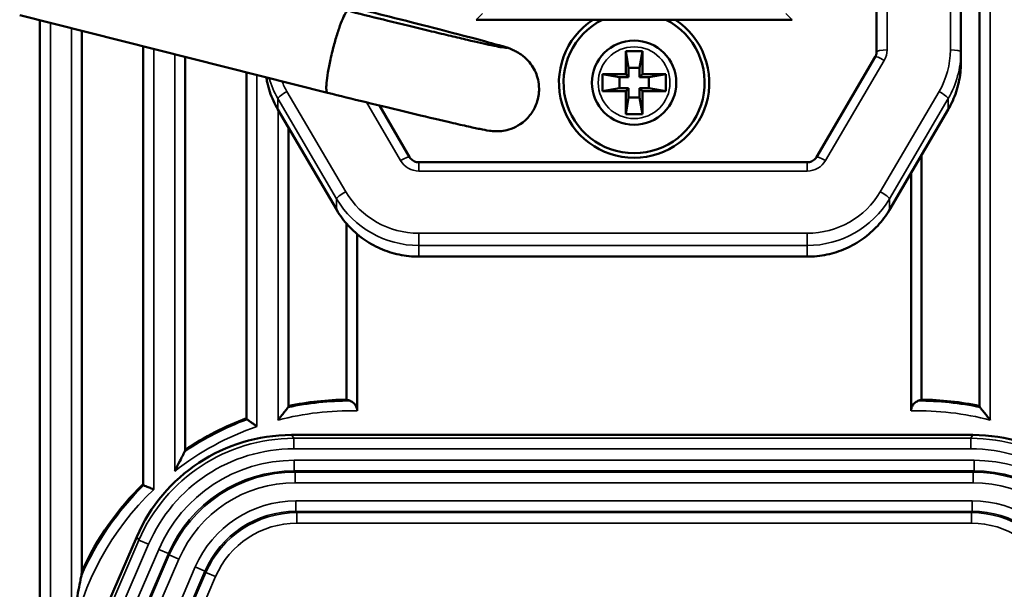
# Model space of a CAD drawing. Header units: millimetres. Extents: x 0 to 4638, y -120 to 1188.
# Tile 35 of 256: x 325 to 371, y 596 to 623. Entities that reach past the tile are written whole.
import ezdxf

# ---------------------------------------------------------------- set-up
doc = ezdxf.new("R2010")
doc.units = ezdxf.units.MM
doc.header["$LTSCALE"] = 2
doc.layers.add('Sichtbar (ISO)', color=7, linetype='Continuous', lineweight=50)
doc.layers.add('Sichtbar schmal (ISO)', color=7, linetype='Continuous', lineweight=35)

msp = doc.modelspace()

# ---------------------------------------------------------------- linework, layer by layer
at = {"layer": 'Sichtbar (ISO)'}
for p, q in [((370.2822, 656.0913), (370.2822, 605.1141)), ((369.3947, 621.9173), (369.3947, 640.7959)), ((365.3947, 630.738), (365.3947, 621.9173)), ((324.7522, 623.648), (339.3523, 619.9768)), ((325.7072, 588.571), (325.7072, 623.4079)), ((351.95, 623.4397), (346.4048, 623.4397)), ((355.8393, 623.4397), (351.95, 623.4397)), ((361.3846, 623.4397), (355.8393, 623.4397)), ((327.7072, 622.905), (327.7072, 597.2842)), ((330.6072, 601.4115), (330.6072, 622.1758)), ((332.6072, 621.6729), (332.6072, 603.0426)), ((353.4947, 621.9519), (353.6357, 621.1519)), ((353.4947, 621.9519), (354.2947, 621.9519)), ((353.4947, 620.8519), (353.4947, 621.9519)), ((354.2947, 621.9519), (354.1536, 621.1519)), ((354.2947, 621.9519), (354.2947, 620.8519)), ((362.5407, 616.921), (365.3294, 621.6778)), ((369.3947, 621.3963), (369.3947, 621.9173)), ((353.6357, 621.1519), (354.1536, 621.1519)), ((353.6357, 620.7108), (353.6357, 621.1519)), ((354.1536, 621.1519), (354.1536, 620.7108)), ((335.5072, 604.5326), (335.5072, 620.9437)), ((352.3947, 620.8519), (353.4947, 620.8519)), ((352.3947, 620.8519), (353.1947, 620.7108)), ((352.3947, 620.0519), (352.3947, 620.8519)), ((353.6357, 620.7108), (353.1947, 620.7108)), ((353.1947, 620.7108), (353.1947, 620.1929)), ((353.6357, 620.7108), (353.4947, 620.8519)), ((354.2947, 620.8519), (354.1536, 620.7108)), ((354.5947, 620.7108), (354.1536, 620.7108)), ((354.2947, 620.8519), (355.3947, 620.8519)), ((355.3947, 620.8519), (354.5947, 620.7108)), ((354.5947, 620.1929), (354.5947, 620.7108)), ((355.3947, 620.8519), (355.3947, 620.0519)), ((352.3947, 620.0519), (353.1947, 620.1929)), ((353.4947, 620.0519), (352.3947, 620.0519)), ((353.1947, 620.1929), (353.6357, 620.1929)), ((353.4947, 620.0519), (353.6357, 620.1929)), ((353.4947, 618.9519), (353.4947, 620.0519)), ((353.4947, 618.9519), (353.6357, 619.7519)), ((353.6357, 619.7519), (353.6357, 620.1929)), ((354.1536, 619.7519), (353.6357, 619.7519)), ((354.1536, 620.1929), (354.1536, 619.7519)), ((354.1536, 620.1929), (354.5947, 620.1929)), ((354.1536, 620.1929), (354.2947, 620.0519)), ((354.2947, 618.9519), (354.1536, 619.7519)), ((354.2947, 620.0519), (354.2947, 618.9519)), ((355.3947, 620.0519), (354.2947, 620.0519)), ((355.3947, 620.0519), (354.5947, 620.1929)), ((343.2487, 616.921), (341.8136, 619.3688)), ((336.9992, 619.1739), (339.7879, 614.4171)), ((354.2947, 618.9519), (353.4947, 618.9519)), ((368.7901, 619.1739), (366.0015, 614.4171)), ((337.5072, 618.3074), (337.5072, 605.1141)), ((367.5296, 617.0237), (367.5296, 605.4153)), ((343.6834, 616.6757), (362.106, 616.6757)), ((367.0296, 616.1708), (367.0296, 604.8789)), ((340.2598, 613.7586), (340.2598, 605.4153)), ((340.7598, 613.2649), (340.7598, 604.8789)), ((343.6834, 612.2004), (362.106, 612.2004)), ((369.9648, 603.7405), (337.6456, 603.7405)), ((337.1578, 599.492), (337.1579, 599.492)), ((370.6316, 599.4921), (370.6316, 599.4921)), ((326.9748, 591.1942), (330.3045, 598.9124))]:
    msp.add_line(p, q, dxfattribs=at)
msp.add_circle((353.8947, 620.4519), 2, dxfattribs=at)
for centre, radius, start, end in [((353.8947, 620.4519), 3.565, 123.05795, 56.94205), ((353.8947, 620.4519), 3.3462, 116.75983, 63.24017), ((340.395, 591.4519), 13.9641, 90.55481, 101.93488), ((367.3944, 591.4519), 13.9641, 78.06512, 89.44519), ((340.395, 591.4519), 13.9641, 110.48882, 123.89691), ((340.395, 591.4519), 13.9641, 134.50127, 155.31271)]:
    msp.add_arc(centre, radius, start, end, dxfattribs=at)
for centre, major_axis, ratio, start_param, end_param in [((334.557, 591.4519), (-16.0397, 0), 0.9314106, 4.337465, 4.348897), ((373.2324, 591.4519), (16.0397, 0), 0.9314106, 1.9342883, 1.9457204), ((337.652, 595.7356), (-4.3998, 6.6898), 0.9991277, 5.7018293, 6.8645413), ((369.9584, 595.7356), (4.3998, 6.6898), 0.9991277, 5.7018293, 6.8645413)]:
    msp.add_ellipse(centre, major_axis=major_axis, ratio=ratio, start_param=start_param, end_param=end_param, dxfattribs=at)
for points, knots in [([(340.3947, 624.0577), (340.9285, 623.9255), (341.4661, 623.7915), (342.7396, 623.4716), (343.4654, 623.2873), (344.8066, 622.9428), (345.4214, 622.7828), (346.4836, 622.5014), (346.9279, 622.3809), (347.6363, 622.1812), (347.6887, 622.2023), (348.1834, 621.9885), (348.2158, 621.9739), (348.309, 621.9279), (348.3713, 621.8974), (348.5559, 621.7765), (348.6585, 621.7125), (348.8892, 621.4738), (348.9653, 621.3875), (349.1073, 621.175), (349.1692, 621.0689), (349.3101, 620.7382), (349.3851, 620.4736), (349.388, 619.9465), (349.352, 619.7142), (349.2095, 619.2982), (349.1089, 619.115), (348.8735, 618.7938), (348.7384, 618.6662), (348.4488, 618.4402), (348.3052, 618.3669), (348.0017, 618.2338), (347.8754, 618.2056), (347.6323, 618.1567), (347.5456, 618.1518), (347.4016, 618.1447), (347.3504, 618.1455), (347.252, 618.1485), (347.2125, 618.1516), (347.1146, 618.1602), (347.0717, 618.166), (346.8697, 618.1947), (346.7494, 618.2194), (346.4901, 618.2726), (346.3949, 618.2927), (346.1836, 618.3382), (346.0672, 618.3638), (345.8147, 618.4201), (345.6785, 618.4508), (345.3902, 618.5165), (345.2384, 618.5514), (344.5533, 618.7101), (343.938, 618.8556), (342.5961, 619.1778), (341.8715, 619.354), (340.5412, 619.6811), (339.944, 619.829), (339.3524, 619.9768)], [3.0742853, 3.0742853, 3.0742853, 3.0742853, 3.3017455, 3.3017455, 3.6231269, 3.6231269, 3.9453911, 3.9453911, 4.2713366, 4.2713366, 4.6241539, 4.6241539, 4.645362, 4.645362, 4.6704425, 4.6704425, 4.6889418, 4.6889418, 4.6962691, 4.6962691, 4.7013243, 4.7013243, 4.7086563, 4.7086563, 4.7136587, 4.7136587, 4.7183928, 4.7183928, 4.7238752, 4.7238752, 4.7314072, 4.7314072, 4.7433567, 4.7433567, 4.7608798, 4.7608798, 4.7799976, 4.7799976, 4.8053879, 4.8053879, 4.8537276, 4.8537276, 5.0514587, 5.0514587, 5.1506199, 5.1506199, 5.2518062, 5.2518062, 5.3532246, 5.3532246, 5.4528934, 5.4528934, 5.7794877, 5.7794877, 6.1018703, 6.1018703, 6.354168, 6.354168, 6.354168, 6.354168]), ([(340.3212, 623.8575), (340.32, 623.8577), (340.3189, 623.8577), (340.3177, 623.8578), (340.3001, 623.8581), (340.2789, 623.8442), (340.2548, 623.8168), (340.2156, 623.7723), (340.1676, 623.6906), (340.115, 623.5784), (340.0624, 623.4663), (340.0036, 623.3207), (339.9436, 623.1535), (339.8837, 622.9863), (339.8208, 622.793), (339.7604, 622.5895), (339.6999, 622.3859), (339.6402, 622.1666), (339.5861, 621.9488), (339.5531, 621.8162), (339.5217, 621.682), (339.493, 621.5518), (339.4458, 621.3376), (339.405, 621.1283), (339.3736, 620.9405), (339.3422, 620.7524), (339.3194, 620.5807), (339.307, 620.4396), (339.2946, 620.2984), (339.2922, 620.184), (339.2999, 620.1057), (339.3077, 620.0277), (339.3257, 619.9835), (339.3524, 619.9768)], [0, 0, 0, 0, 0.00441597, 0.00441597, 0.00441597, 0.07055216, 0.07055216, 0.07055216, 0.17802035, 0.17802035, 0.17802035, 0.28537598, 0.28537598, 0.28537598, 0.39268365, 0.39268365, 0.39268365, 0.49999432, 0.49999432, 0.49999432, 0.56532351, 0.56532351, 0.56532351, 0.6727558, 0.6727558, 0.6727558, 0.78031454, 0.78031454, 0.78031454, 0.88795187, 0.88795187, 0.88795187, 0.99529112, 0.99529112, 0.99529112, 0.99529112]), ([(347.5954, 622.1323), (347.5954, 622.1323), (347.5733, 622.1359), (347.4581, 622.1573), (347.3071, 622.188), (346.8286, 622.2915), (346.4472, 622.3775), (345.8684, 622.5115), (345.7414, 622.5411), (345.476, 622.6032), (345.3374, 622.6358), (345.051, 622.7035), (344.9032, 622.7385), (344.6013, 622.8104), (344.4473, 622.8472), (344.1302, 622.9233), (343.9669, 622.9625), (343.6321, 623.0434), (343.4604, 623.0849), (343.1117, 623.1696), (342.9348, 623.2127), (342.5791, 623.2995), (342.4004, 623.3433), (341.6403, 623.5299), (341.0453, 623.6771), (340.4546, 623.8245)], [4.8705069, 4.8705069, 4.8705069, 4.8705069, 4.953245, 4.953245, 5.1567976, 5.1567976, 5.4500501, 5.4500501, 5.5280072, 5.5280072, 5.606928, 5.606928, 5.685819, 5.685819, 5.7636983, 5.7636983, 5.8426047, 5.8426047, 5.9225172, 5.9225172, 6.0024183, 6.0024183, 6.0812937, 6.0812937, 6.3351971, 6.3351971, 6.3351971, 6.3351971]), ([(365.3294, 621.6778), (365.3379, 621.6924), (365.3457, 621.7074), (365.3596, 621.738), (365.3657, 621.7537), (365.3762, 621.7855), (365.3806, 621.8017), (365.3876, 621.8343), (365.3903, 621.8508), (365.3938, 621.884), (365.3947, 621.9006), (365.3947, 621.9173)], [5.75958653, 5.75958653, 5.75958653, 5.75958653, 5.86430629, 5.86430629, 5.96902604, 5.96902604, 6.0737458, 6.0737458, 6.17846555, 6.17846555, 6.28318531, 6.28318531, 6.28318531, 6.28318531]), ([(369.3947, 621.3963), (369.3947, 621.2411), (369.3864, 621.0859), (369.3535, 620.7772), (369.3288, 620.6236), (369.2633, 620.32), (369.2224, 620.17), (369.1251, 619.8748), (369.0685, 619.7298), (368.9404, 619.4465), (368.8688, 619.3081), (368.7901, 619.1739)], [0, 0, 0, 0, 0.10471976, 0.10471976, 0.20943951, 0.20943951, 0.31415927, 0.31415927, 0.41887902, 0.41887902, 0.52359878, 0.52359878, 0.52359878, 0.52359878]), ([(336.9992, 619.1739), (336.9205, 619.3081), (336.8489, 619.4465), (336.7208, 619.7298), (336.6643, 619.8748), (336.5669, 620.17), (336.5261, 620.32), (336.4765, 620.5497), (336.4618, 620.6281), (336.4493, 620.7068)], [2.61799388, 2.61799388, 2.61799388, 2.61799388, 2.72271363, 2.72271363, 2.82743339, 2.82743339, 2.93215314, 2.93215314, 2.98589574, 2.98589574, 2.98589574, 2.98589574]), ([(343.2487, 616.921), (343.2658, 616.8918), (343.2861, 616.8643), (343.3323, 616.8137), (343.3583, 616.7906), (343.4147, 616.7503), (343.4453, 616.7329), (343.5095, 616.7047), (343.5433, 616.6939), (343.6125, 616.6794), (343.6479, 616.6757), (343.6834, 616.6757)], [3.6651914, 3.6651914, 3.6651914, 3.6651914, 3.8746309, 3.8746309, 4.0840704, 4.0840704, 4.29351, 4.29351, 4.5029495, 4.5029495, 4.712389, 4.712389, 4.712389, 4.712389]), ([(362.106, 616.6757), (362.1415, 616.6757), (362.1769, 616.6794), (362.2461, 616.6939), (362.2798, 616.7047), (362.3441, 616.7329), (362.3746, 616.7503), (362.4311, 616.7906), (362.457, 616.8137), (362.5033, 616.8643), (362.5236, 616.8918), (362.5407, 616.921)], [4.712389, 4.712389, 4.712389, 4.712389, 4.9218285, 4.9218285, 5.131268, 5.131268, 5.3407075, 5.3407075, 5.550147, 5.550147, 5.7595865, 5.7595865, 5.7595865, 5.7595865]), ([(343.6834, 612.2004), (343.3697, 612.2004), (343.0561, 612.2328), (342.4424, 612.3613), (342.1424, 612.4573), (341.5689, 612.7087), (341.2954, 612.8642), (340.7871, 613.2279), (340.5522, 613.4362), (340.1313, 613.8965), (339.9453, 614.1486), (339.7879, 614.4171)], [1.5707963, 1.5707963, 1.5707963, 1.5707963, 1.7802358, 1.7802358, 1.9896753, 1.9896753, 2.1991149, 2.1991149, 2.4085544, 2.4085544, 2.6179939, 2.6179939, 2.6179939, 2.6179939]), ([(366.0015, 614.4171), (365.8441, 614.1486), (365.6581, 613.8965), (365.2372, 613.4362), (365.0023, 613.2279), (364.4939, 612.8642), (364.2205, 612.7087), (363.647, 612.4573), (363.347, 612.3613), (362.7333, 612.2328), (362.4197, 612.2004), (362.106, 612.2004)], [0.5235988, 0.5235988, 0.5235988, 0.5235988, 0.7330383, 0.7330383, 0.9424778, 0.9424778, 1.1519173, 1.1519173, 1.3613568, 1.3613568, 1.5707963, 1.5707963, 1.5707963, 1.5707963]), ([(340.4308, 605.3537), (340.4453, 605.3482), (340.4595, 605.3423), (340.5281, 605.3096), (340.5901, 605.2641), (340.672, 605.1695), (340.7091, 605.1085), (340.748, 604.9989), (340.7598, 604.9344), (340.7598, 604.8789)], [-0.337341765, -0.337341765, -0.337341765, -0.337341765, -0.331312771, -0.331312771, -0.306621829, -0.306621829, -0.286477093, -0.286477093, -0.269831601, -0.269831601, -0.269831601, -0.269831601]), ([(367.3586, 605.3537), (367.344, 605.3482), (367.3298, 605.3423), (367.2612, 605.3096), (367.1993, 605.2641), (367.1174, 605.1695), (367.0802, 605.1085), (367.0413, 604.9989), (367.0296, 604.9344), (367.0296, 604.8789)], [0.022834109, 0.022834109, 0.022834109, 0.022834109, 0.028863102, 0.028863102, 0.053554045, 0.053554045, 0.073698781, 0.073698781, 0.090344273, 0.090344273, 0.090344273, 0.090344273]), ([(337.477, 605.044), (337.4675, 605.0322), (337.456, 605.0179), (337.4139, 604.9657), (337.3777, 604.9206), (337.2916, 604.8127), (337.2391, 604.7465), (337.1287, 604.6061), (337.069, 604.5296), (337.0093, 604.4523), (337.0083, 604.451), (337.0072, 604.4496)], [-0.08561691, -0.08561691, -0.08561691, -0.08561691, -0.076339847, -0.076339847, -0.055148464, -0.055148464, -0.028773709, -0.028773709, 0, 0, 0.000516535, 0.000516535, 0.000516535, 0.000516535]), ([(337.477, 605.044), (337.4788, 605.0462), (337.4805, 605.0483), (337.4988, 605.0729), (337.507, 605.0947), (337.5072, 605.1141)], [-0.181677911, -0.181677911, -0.181677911, -0.181677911, -0.180126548, -0.180126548, -0.163836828, -0.163836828, -0.163836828, -0.163836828]), ([(370.2822, 605.1141), (370.2823, 605.0947), (370.2906, 605.0729), (370.3089, 605.0483), (370.3106, 605.0462), (370.3123, 605.044)], [-0.312245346, -0.312245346, -0.312245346, -0.312245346, -0.295955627, -0.295955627, -0.294404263, -0.294404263, -0.294404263, -0.294404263]), ([(370.7822, 604.4496), (370.7811, 604.451), (370.78, 604.4523), (370.7203, 604.5296), (370.6606, 604.6061), (370.5502, 604.7465), (370.4977, 604.8127), (370.4117, 604.9206), (370.3755, 604.9657), (370.3334, 605.0179), (370.3219, 605.0322), (370.3123, 605.044)], [-0.208342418, -0.208342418, -0.208342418, -0.208342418, -0.207825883, -0.207825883, -0.179052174, -0.179052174, -0.15267742, -0.15267742, -0.131486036, -0.131486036, -0.122208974, -0.122208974, -0.122208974, -0.122208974]), ([(335.5072, 604.5326), (335.5073, 604.5243), (335.5086, 604.5166), (335.5157, 604.4975), (335.5244, 604.4866), (335.5374, 604.4774)], [-0.164791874, -0.164791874, -0.164791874, -0.164791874, -0.158162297, -0.158162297, -0.146933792, -0.146933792, -0.146933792, -0.146933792]), ([(336.0072, 604.147), (336.0061, 604.1477), (336.0051, 604.1485), (335.9598, 604.1807), (335.9155, 604.2122), (335.8302, 604.2725), (335.7891, 604.3015), (335.6981, 604.3653), (335.6503, 604.3988), (335.5803, 604.4475), (335.5553, 604.465), (335.5374, 604.4774)], [-0.175446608, -0.175446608, -0.175446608, -0.175446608, -0.175058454, -0.175058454, -0.158777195, -0.158777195, -0.142894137, -0.142894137, -0.12161716, -0.12161716, -0.105344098, -0.105344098, -0.105344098, -0.105344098]), ([(332.577, 602.9471), (332.5749, 602.943), (332.5726, 602.9388), (332.5513, 602.8985), (332.5273, 602.8528), (332.4598, 602.7237), (332.4057, 602.6194), (332.2674, 602.3475), (332.1868, 602.1855), (332.1093, 602.0265), (332.1083, 602.0243), (332.1072, 602.0222)], [-0.1222197, -0.1222197, -0.1222197, -0.1222197, -0.11923865, -0.11923865, -0.09479004, -0.09479004, -0.05235397, -0.05235397, 0, 0, 0.00072067, 0.00072067, 0.00072067, 0.00072067]), ([(332.577, 602.9471), (332.5861, 602.9643), (332.5935, 602.981), (332.6043, 603.0134), (332.6071, 603.0289), (332.6072, 603.0426)], [-0.207039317, -0.207039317, -0.207039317, -0.207039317, -0.198041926, -0.198041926, -0.188265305, -0.188265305, -0.188265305, -0.188265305]), ([(330.6072, 601.4115), (330.6073, 601.3909), (330.6122, 601.3744), (330.6268, 601.3596), (330.6316, 601.3563), (330.6374, 601.3539)], [-0.19574143, -0.19574143, -0.19574143, -0.19574143, -0.182489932, -0.182489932, -0.177499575, -0.177499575, -0.177499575, -0.177499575]), ([(331.1072, 601.1553), (331.1061, 601.1557), (331.1051, 601.1562), (331.0664, 601.1727), (331.0289, 601.1887), (330.9557, 601.2198), (330.9201, 601.2349), (330.8289, 601.2734), (330.7769, 601.2953), (330.6931, 601.3305), (330.661, 601.344), (330.6385, 601.3534), (330.6379, 601.3536), (330.6374, 601.3539)], [-0.164173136, -0.164173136, -0.164173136, -0.164173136, -0.163829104, -0.163829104, -0.151564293, -0.151564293, -0.139398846, -0.139398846, -0.118951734, -0.118951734, -0.100071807, -0.100071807, -0.099553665, -0.099553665, -0.099553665, -0.099553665]), ([(327.677, 597.0657), (327.6634, 597.0007), (327.6473, 596.9233), (327.5304, 596.3472), (327.3421, 595.393), (327.2092, 594.0223), (327.2082, 594.012), (327.2072, 594.0016)], [-0.46563638, -0.46563638, -0.46563638, -0.46563638, -0.40998247, -0.40998247, 0, 0, 0.00312969, 0.00312969, 0.00312969, 0.00312969]), ([(327.677, 597.0657), (327.6812, 597.0851), (327.6849, 597.1039), (327.6982, 597.176), (327.7062, 597.2316), (327.7072, 597.2792), (327.7072, 597.2817), (327.7072, 597.2842)], [-0.405737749, -0.405737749, -0.405737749, -0.405737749, -0.399020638, -0.399020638, -0.379590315, -0.379590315, -0.378480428, -0.378480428, -0.378480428, -0.378480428])]:
    msp.add_open_spline(points, degree=3, knots=knots, dxfattribs=at)
at = {"layer": 'Sichtbar schmal (ISO)'}
for p, q in [((370.7822, 656.0452), (370.7822, 604.4496)), ((368.8947, 640.8828), (368.8947, 622.0041)), ((365.8947, 622.0041), (365.8947, 630.7644)), ((346.4048, 623.4397), (346.6983, 623.7333)), ((361.3846, 623.4397), (361.0911, 623.7333)), ((326.2072, 589.566), (326.2072, 623.2821)), ((327.2072, 623.0307), (327.2072, 594.0016)), ((331.1072, 601.1553), (331.1072, 622.05)), ((332.1072, 621.7986), (332.1072, 602.0222)), ((362.9721, 616.755), (365.7607, 621.5117)), ((336.0072, 604.147), (336.0072, 620.818)), ((337.4306, 620.0345), (340.2192, 615.2778)), ((368.3588, 620.0345), (365.5701, 615.2778)), ((336.9976, 619.7015), (336.9976, 619.1805)), ((339.7862, 614.9447), (336.9976, 619.7015)), ((342.8173, 616.755), (341.1963, 619.52)), ((366.0031, 614.9447), (368.7918, 619.7015)), ((368.7918, 619.7015), (368.7918, 619.1805)), ((336.9976, 619.1805), (339.7862, 614.4238)), ((337.0072, 619.1603), (337.0072, 604.4496)), ((368.7918, 619.1805), (366.0031, 614.4238)), ((343.6834, 616.2626), (343.6834, 616.6757)), ((362.106, 616.2626), (362.106, 616.6757)), ((362.106, 616.2626), (343.6834, 616.2626)), ((339.7862, 614.4238), (339.7862, 614.9447)), ((366.0031, 614.4238), (366.0031, 614.9447)), ((343.6834, 613.3081), (362.106, 613.3081)), ((343.6834, 613.3081), (343.6834, 612.7289)), ((362.106, 613.3081), (362.106, 612.7289)), ((362.106, 612.7289), (343.6834, 612.7289)), ((343.6834, 612.7289), (343.6834, 612.208)), ((362.106, 612.7289), (362.106, 612.208)), ((343.6834, 612.208), (362.106, 612.208)), ((343.6834, 612.2004), (343.6834, 612.208)), ((362.106, 612.2004), (362.106, 612.208)), ((337.6456, 603.7405), (337.7494, 603.5827)), ((337.7494, 603.5827), (369.8611, 603.5827)), ((337.7494, 603.083), (337.7494, 603.5827)), ((369.8611, 603.5827), (369.9648, 603.7405)), ((369.8611, 603.083), (369.8611, 603.5827)), ((369.8611, 603.083), (337.7494, 603.083)), ((337.7736, 602.5397), (370.0164, 602.5397)), ((337.7736, 602.04), (337.7736, 602.5397)), ((370.0164, 602.04), (370.0164, 602.5397)), ((370.0164, 602.04), (337.7736, 602.04)), ((337.7736, 602.04), (337.8139, 601.9787)), ((369.9761, 601.9787), (370.0164, 602.04)), ((337.8139, 601.9787), (369.9761, 601.9787)), ((337.8139, 601.4791), (337.8139, 601.9787)), ((369.9761, 601.4791), (369.9761, 601.9787)), ((369.9761, 601.4791), (337.8139, 601.4791)), ((337.8544, 600.6179), (369.9355, 600.6179)), ((337.8544, 600.6179), (337.8544, 600.1182)), ((369.9355, 600.6179), (369.9355, 600.1182)), ((337.8544, 600.1182), (337.8947, 600.0569)), ((369.9355, 600.1182), (337.8544, 600.1182)), ((369.8952, 600.0569), (369.9355, 600.1182)), ((337.8947, 600.0569), (369.8952, 600.0569)), ((337.8947, 600.0569), (337.8947, 599.5572)), ((369.8952, 600.0569), (369.8952, 599.5572)), ((369.8952, 599.5572), (337.8947, 599.5572)), ((324.8641, 585.9033), (330.4082, 598.7546)), ((330.4082, 598.7546), (330.3045, 598.9124)), ((330.8671, 598.5567), (330.4082, 598.7546)), ((330.8671, 598.5567), (325.3229, 585.7053)), ((325.818, 585.4918), (331.3501, 598.3151)), ((331.8089, 598.1172), (331.3501, 598.3151)), ((326.2322, 585.0357), (331.8492, 598.0559)), ((331.8089, 598.1172), (326.2768, 585.2938)), ((332.308, 597.858), (326.691, 584.8377)), ((331.8492, 598.0559), (331.8089, 598.1172)), ((332.308, 597.858), (331.8492, 598.0559)), ((327.4818, 584.4966), (333.0827, 597.4796)), ((333.0827, 597.4796), (333.5415, 597.2817)), ((333.5415, 597.2817), (327.9406, 584.2987)), ((328.0977, 584.5083), (333.5818, 597.2204)), ((334.0406, 597.0224), (328.5566, 584.3103)), ((333.5818, 597.2204), (333.5415, 597.2817)), ((333.5818, 597.2204), (334.0406, 597.0224))]:
    msp.add_line(p, q, dxfattribs=at)
msp.add_circle((353.8947, 620.4519), 1.7, dxfattribs=at)
for centre, radius, start, end in [((340.395, 591.4519), 13.9018, 89.85248, 102.11619), ((367.3944, 591.4519), 13.9018, 77.88381, 90.14752), ((340.395, 591.4519), 13.432, 88.44378, 104.60872), ((367.3944, 591.4519), 13.432, 75.39128, 91.55622), ((340.395, 591.4519), 13.9018, 110.45201, 124.21961), ((340.395, 591.4519), 13.432, 109.06652, 128.09866), ((340.395, 591.4519), 13.432, 133.74632, 169.05754), ((340.395, 591.4519), 13.9018, 134.57918, 156.18272)]:
    msp.add_arc(centre, radius, start, end, dxfattribs=at)
for centre, major_axis, ratio, start_param, end_param in [((340.8435, 623.8367), (7.0259, -1.7472), 0.0146639, 4.6416193, 7.9215552), ((340.8435, 623.8367), (7.0187, -1.7454), 0.0146639, 4.6602276, 7.9216208), ((365.7607, 621.4249), (-0.4313, 0.2529), 0.1503837, 4.8003251, 6.2831853), ((365.8947, 621.9173), (-0.5, 0), 0.1736482, 4.712389, 6.2831853), ((364.8947, 622.0041), (1, 0), 0.9848078, 5.7595865, 6.2831853), ((364.8947, 622.0041), (4, 0), 0.9848078, 5.7595865, 6.2831853), ((364.8947, 621.9173), (4.5, 0), 0.9848078, 5.7595865, 6.2831853), ((368.8947, 621.9173), (0.5, 0), 0.1736482, 0, 1.5707963), ((364.8947, 621.3963), (4.5, 0), 0.9848078, 5.7595865, 6.2831853), ((340.8947, 621.3963), (-4.5, 0), 0.9848078, 0.1562438, 0.5235988), ((340.8947, 621.9173), (-4.5, 0), 0.9848078, 0.2840902, 0.5235988), ((340.8947, 622.0041), (-4, 0), 0.9848078, 0.3860763, 0.5235988), ((337.4306, 619.9477), (-0.4313, -0.2529), 0.1503837, 4.6244529, 6.1952492), ((368.3588, 619.9477), (0.4313, -0.2529), 0.1503837, 0.0879361, 1.6587325), ((337.4306, 619.4267), (-0.4313, -0.2529), 0.1503837, 6.1952492, 6.2831853), ((368.3588, 619.4267), (0.4313, -0.2529), 0.1503837, 0, 0.0879361), ((342.8173, 616.6681), (0.4313, 0.2529), 0.1503837, 0, 1.4828602), ((362.9721, 616.6681), (-0.4313, 0.2529), 0.1503837, 4.8003251, 6.2831853), ((343.6834, 617.2474), (-1, 0), 0.9848078, 0.5235988, 1.5707963), ((362.106, 617.2474), (1, 0), 0.9848078, 4.712389, 5.7595865), ((340.2192, 615.1909), (-0.4313, -0.2529), 0.1503837, 4.6244529, 6.1952492), ((343.6834, 617.2474), (4, 0), 0.9848078, 3.6651914, 4.712389), ((362.106, 617.2474), (-4, 0), 0.9848078, 1.5707963, 2.6179939), ((365.5701, 615.1909), (0.4313, -0.2529), 0.1503837, 0.0879361, 1.6587325), ((343.6834, 617.1605), (-4.5, 0), 0.9848078, 0.5235988, 1.5707963), ((362.106, 617.1605), (4.5, 0), 0.9848078, 4.712389, 5.7595865), ((343.6834, 616.6396), (4.5, 0), 0.9848078, 3.6651914, 4.712389), ((340.2192, 614.67), (-0.4313, -0.2529), 0.1503837, 6.1952492, 6.2831853), ((362.106, 616.6396), (-4.5, 0), 0.9848078, 1.5707963, 2.6179939), ((365.5701, 614.67), (0.4313, -0.2529), 0.1503837, 0, 0.0879361), ((337.7554, 595.5785), (-4.3993, 6.6891), 0.9992366, 5.7018293, 6.8645413), ((369.8551, 595.5785), (4.3993, 6.6891), 0.9992366, 5.7018293, 6.8645413), ((337.7554, 595.5785), (-4.1248, 6.2717), 0.9991277, 5.7018293, 6.8645413), ((369.8551, 595.5785), (4.1248, 6.2717), 0.9991277, 5.7018293, 6.8645413), ((337.7792, 595.5355), (-3.8498, 5.8536), 0.9991277, 5.7018293, 6.8645413), ((370.0108, 595.5355), (3.8498, 5.8536), 0.9991277, 5.7018293, 6.8645413), ((337.7792, 595.5355), (-3.5753, 5.4362), 0.9989937, 5.7018293, 6.8645413), ((370.0108, 595.5355), (3.5753, 5.4362), 0.9989937, 5.7018293, 6.8645413), ((337.8187, 595.4754), (-3.5743, 5.4348), 0.9992617, 5.7018293, 6.8645413), ((369.9713, 595.4754), (3.5743, 5.4348), 0.9992617, 5.7018293, 6.8645413), ((337.8187, 595.4754), (-3.2998, 5.0174), 0.9991277, 5.7018293, 6.8645413), ((369.9713, 595.4754), (3.2998, 5.0174), 0.9991277, 5.7018293, 6.8645413), ((337.8586, 595.4147), (-2.8599, 4.3484), 0.9991277, 5.7018293, 6.8645413), ((369.9314, 595.4147), (2.8599, 4.3484), 0.9991277, 5.7018293, 6.8645413), ((337.8586, 595.4147), (-2.5853, 3.931), 0.9989424, 5.7018293, 6.8645413), ((369.9314, 595.4147), (2.5853, 3.931), 0.9989424, 5.7018293, 6.8645413), ((337.8981, 595.3546), (-2.5844, 3.9295), 0.9993131, 5.7018293, 6.8645413), ((369.8918, 595.3546), (2.5844, 3.9295), 0.9993131, 5.7018293, 6.8645413), ((337.8981, 595.3546), (-2.3099, 3.5122), 0.9991277, 5.7018293, 6.8645413), ((369.8918, 595.3546), (2.3099, 3.5122), 0.9991277, 5.7018293, 6.8645413)]:
    msp.add_ellipse(centre, major_axis=major_axis, ratio=ratio, start_param=start_param, end_param=end_param, dxfattribs=at)

doc.saveas('drawing.dxf')
